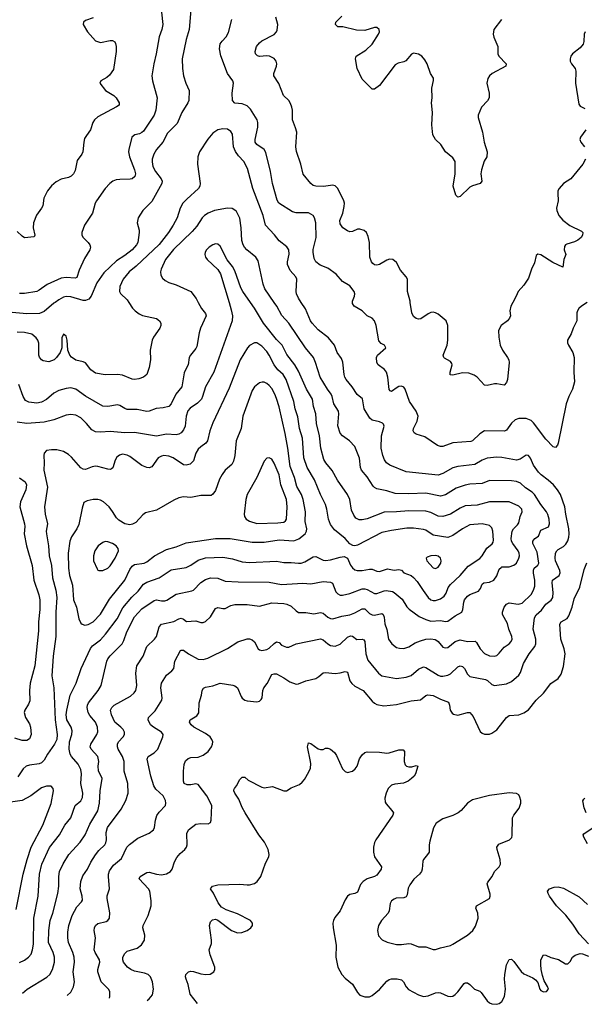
# Model space of a CAD drawing. Header units: inches. Extents: x 501419 to 657765, y 482282 to 547532.
# Tile 59 of 225: x 580811 to 585425, y 484266 to 492309. Entities that reach past the tile are written whole.
import ezdxf

# ---------------------------------------------------------------- set-up
doc = ezdxf.new("R2010")
doc.units = ezdxf.units.IN
doc.header["$MEASUREMENT"] = 0
doc.layers.add('A5488', color=7, linetype='Continuous')
doc.layers.add('A5489', color=7, linetype='Continuous')

msp = doc.modelspace()

# ---------------------------------------------------------------- linework, layer by layer
at = {"layer": 'A5488', "color": 6}
for points, elevation in [([(581099.9, 490000), (581090, 489993), (581010, 489924.6), (580971.5, 489908.5), (580870, 489906.1), (580750, 489916.5), (580530, 489898), (580490, 489891), (580350, 489852.2), (580250, 489811.3), (580208.8, 489808.8), (580170, 489816.9), (580150, 489828.5), (580130, 489848.1), (580077.4, 489910), (580066.6, 489930), (580064.8, 489950), (580077.2, 490000)], 2200), ([(582522, 490000), (582540.1, 489940.1), (582549.1, 489890), (582545.9, 489850), (582398.2, 489430), (582328.6, 489311.4), (582305.6, 489230), (582295.7, 489210), (582263.4, 489176.6), (582203.1, 489136.9), (582185.7, 489114.3), (582171.9, 489070), (582162.6, 488990), (582150, 488959.9), (582130, 488935.2), (582110, 488922.6), (582090, 488917.1), (582010, 488922.7), (581930, 488906.1), (581750, 488937.1), (581670, 488934.3), (581550, 488946), (581470, 488939.9), (581430, 488941.5), (581399.3, 488959.3), (581358.1, 489010), (581310, 489055.9), (581270, 489078), (581230, 489084.3), (581190, 489079), (581090, 489040.3), (581010, 489021.5), (580870, 489009.3), (580790, 489021.4)], 2500), ([(581703.7, 490000), (581734, 489954), (581755.7, 489930), (581786.9, 489906.9), (581814, 489894), (581929.2, 489869.2), (581952.8, 489850), (581963.8, 489830), (581964.6, 489810), (581956.2, 489790), (581903.4, 489716.6), (581892.4, 489690), (581875.9, 489610), (581879.4, 489530), (581870, 489468.3), (581850, 489410.7), (581823.5, 489390), (581785.6, 489374.4), (581750, 489368.8), (581730, 489373.1), (581650, 489406.5), (581610, 489411.2), (581510, 489409.4), (581430, 489422.7), (581392.9, 489450), (581350, 489505), (581330, 489514.5), (581270, 489528.5), (581233.5, 489553.5), (581220.3, 489570), (581205, 489610), (581198.5, 489690), (581190, 489724.7), (581170, 489739.8), (581155.6, 489710), (581155.5, 489630), (581141.9, 489590), (581112.9, 489550), (581091.3, 489530), (581050, 489513.7), (581003.3, 489523.3), (580990, 489530.5), (580971.7, 489551.7), (580966.6, 489570), (580966.9, 489666.9), (580959.2, 489690), (580946.1, 489710), (580910, 489739.2), (580850, 489752.9), (580790, 489756.5)], 2300), ([(582269.6, 490000), (582297.1, 489950), (582330.5, 489910), (582333.5, 489890), (582287.3, 489790), (582276.8, 489750), (582259.5, 489640.5), (582250, 489622.3), (582205.7, 489570), (582195.5, 489550), (582188.4, 489490), (582165.3, 489450), (582156, 489424), (582135.6, 489310), (582087.6, 489250), (582050, 489172.2), (582030, 489150.5), (581982.7, 489137.3), (581926.6, 489133.4), (581870, 489111.6), (581850, 489109.2), (581770, 489124.4), (581690, 489124.8), (581670, 489131.8), (581630, 489158.5), (581610, 489164.1), (581530, 489148.1), (581490, 489152.1), (581350, 489232.6), (581270, 489289.7), (581230, 489301.5), (581190, 489297.4), (581130, 489281.5), (581090, 489257.9), (581030, 489207.1), (580990, 489184.2), (580950, 489176.7), (580885.8, 489185.8), (580859.7, 489199.7), (580839.1, 489230), (580803.7, 489330)], 2400), ([(580835.1, 484358.1), (580870.8, 484389.2), (581033.3, 484486.7), (581057, 484510), (581078.2, 484550), (581094.2, 484610), (581095.6, 484650), (581083.6, 484690), (581047.4, 484770), (581047.8, 484870), (581059.8, 484950), (581080.7, 485010), (581122.4, 485170), (581130.6, 485230), (581130.8, 485309.2), (581137.3, 485350), (581165.7, 485414.3), (581211.6, 485490), (581304.1, 485590), (581346.7, 485650), (581383.3, 485736.7), (581450, 485846.1), (581463.5, 485910), (581469.4, 486010.6), (581484.9, 486110), (581454.3, 486174.3), (581452.1, 486210), (581457.6, 486250), (581449.7, 486290), (581395.3, 486350), (581388, 486370), (581393.1, 486390), (581442.3, 486470), (581448.2, 486491.8), (581447.6, 486530), (581430.3, 486570), (581384.8, 486624.8), (581370.3, 486650), (581361.7, 486690), (581364, 486710), (581373.4, 486730), (581451.9, 486830), (581475.8, 486870), (581522.6, 487070), (581530.8, 487089.2), (581550, 487113.7), (581648.7, 487211.3), (581662.4, 487237.6), (581686.5, 487310), (581748.1, 487430), (581810, 487495.5), (581910, 487564.7), (581930, 487570.4), (581970, 487561.9), (581997.8, 487562.2), (582012.9, 487567.1), (582090, 487616.1), (582216.8, 487643.2), (582230.3, 487650), (582290, 487712.5), (582330, 487736.6), (582370, 487749.4), (582430, 487746.6), (582490, 487723.5), (582596.4, 487716.4), (582850, 487715.2), (582950, 487696.5), (583125.4, 487705.4), (583190, 487701.3), (583290, 487720.2), (583350, 487715.3), (583367.3, 487707.3), (583395.6, 487635.6), (583410, 487618.5), (583430, 487609.4), (583450, 487609.2), (583510, 487622.9), (583610, 487660.7), (583630, 487661), (583650, 487653.7), (583710, 487622.6), (583730, 487621.5), (583790, 487643.7), (583805.3, 487645.3), (583857.1, 487637.1), (583870, 487631.3), (583935.7, 487575.7), (583974.1, 487514.1), (583992.9, 487492.9), (584074.8, 487434.8), (584128.6, 487408.6), (584170, 487394.6), (584250, 487402.1), (584290, 487392.4), (584310, 487395.5), (584370, 487439.4), (584423.5, 487470), (584433.1, 487490), (584439.5, 487550), (584445.8, 487570), (584470, 487598.9), (584490, 487613.4), (584559.1, 487640.9), (584576.9, 487663.1), (584590, 487697.4), (584604.3, 487710), (584650, 487714), (584684.6, 487730), (584710, 487766.2), (584730, 487819.6), (584744.7, 487835.3), (584750, 487838.7), (584810, 487838.4), (584850, 487853.6), (584870, 487870.8), (584889.1, 487910), (584894.6, 487930), (584893.2, 487950), (584884.1, 487970), (584839.7, 488030), (584830.4, 488050), (584827.8, 488070), (584836.2, 488130), (584845, 488150), (584878.5, 488181.5), (584890, 488200.1), (584900.9, 488250), (584916.5, 488290), (584913.2, 488310), (584890, 488335.2), (584810, 488369.4), (584650, 488371.8), (584550, 488342.9), (584450, 488337.7), (584410, 488319), (584331.5, 488270), (584270, 488250.1), (584230, 488253.2), (584170, 488282.2), (584130, 488294.5), (583990, 488298.4), (583890, 488289.2), (583790, 488286), (583650, 488231.9), (583610, 488222.5), (583583.8, 488223.8), (583558.2, 488238.2), (583541.7, 488261.7), (583523.4, 488303.4), (583507.5, 488390), (583490.5, 488430), (583407.7, 488547.7), (583365.4, 488625.4), (583311.9, 488690), (583296, 488716), (583270.8, 488810), (583261.1, 488910), (583236.2, 489010), (583231.1, 489090), (583212.7, 489150), (583203.1, 489210), (583155, 489290), (583090, 489438.3), (583060, 489490), (582994.5, 489574.5), (582955.4, 489650), (582910, 489695.6), (582803.3, 489830), (582730, 489953.7), (582697.5, 490000)], 2500), ([(581199.1, 484336.5), (581230, 484365.9), (581251.3, 484408.7), (581259.3, 484450), (581247.4, 484530), (581258, 484610), (581256.8, 484650), (581244.8, 484690), (581209.8, 484770), (581204, 484810), (581204.4, 484855.6), (581211.7, 484910), (581240.1, 484990), (581278.2, 485061.8), (581316.6, 485103.4), (581323.2, 485116.8), (581322.7, 485150), (581304.5, 485210), (581310.2, 485270), (581325.7, 485314.3), (581364.7, 485370), (581392.8, 485427.2), (581430, 485486.1), (581458, 485522), (581505.3, 485570), (581514.5, 485585.5), (581520, 485610), (581516.4, 485670), (581529.2, 485710), (581640.6, 485859.4), (581677.6, 485930), (581698.3, 485990), (581694, 486070), (581665.9, 486170), (581665.3, 486250), (581650.8, 486290), (581615, 486350), (581608.8, 486370), (581609.6, 486390), (581619.4, 486410), (581655.7, 486450), (581667.8, 486470), (581667.3, 486490), (581656.4, 486510), (581637.3, 486530), (581588.4, 486570), (581560.4, 486630), (581553.7, 486670), (581562.7, 486690), (581583.8, 486710), (581716.1, 486783.9), (581746, 486810), (581759.9, 486830), (581768.4, 486870), (581760.8, 486970), (581768.2, 487030), (581820.3, 487110), (581850, 487190), (581913.5, 487250), (581928.8, 487270), (581950.9, 487349.1), (581969, 487370), (582070, 487393.3), (582110, 487415.4), (582130, 487419.4), (582150, 487412.3), (582173.6, 487393.6), (582250, 487399.1), (582290, 487385), (582310, 487384.5), (582330, 487393.8), (582369.2, 487430), (582410, 487499.7), (582430, 487506.6), (582470, 487498.2), (582490, 487500.5), (582535.9, 487524.1), (582570, 487532.8), (582671, 487531), (582770, 487518.1), (582870, 487545.4), (582970, 487538.9), (582994.1, 487534.1), (583030, 487518.2), (583070, 487478.9), (583090, 487467.6), (583150, 487465.8), (583215.5, 487455.5), (583270, 487465.4), (583290, 487460.8), (583330, 487427.9), (583350, 487418.5), (583370, 487415.9), (583444.2, 487435.8), (583510, 487446.5), (583550, 487463.1), (583610, 487496.4), (583630, 487496), (583670, 487458.7), (583690, 487446.9), (583710, 487444.5), (583770, 487459), (583781.7, 487450), (583789.2, 487429.1), (583795.3, 487375.3), (583811, 487329), (583824.3, 487250), (583852.2, 487210), (583890, 487181.7), (583914, 487174), (583950, 487173.7), (583990, 487187), (584042.4, 487217.6), (584085, 487235), (584130, 487247.9), (584170, 487250.4), (584205.1, 487245.1), (584218.8, 487238.8), (584231.4, 487230), (584270, 487183.7), (584290, 487176.6), (584310, 487180.8), (584369.2, 487230.8), (584410, 487243.9), (584470, 487229.3), (584531.8, 487231.8), (584542.5, 487222.5), (584573.9, 487170), (584610, 487131), (584650, 487111.7), (584690, 487109), (584710, 487116.5), (584730, 487134.3), (584770, 487184.4), (584810.7, 487210), (584828.4, 487230), (584834, 487250), (584832.1, 487270), (584806.9, 487330), (584795.8, 487375.8), (584757.4, 487450), (584755.2, 487470), (584769.9, 487510), (584790, 487535.4), (584810, 487546), (584885, 487535), (584916.2, 487543.8), (584990, 487614.7), (585010, 487650), (585019.2, 487680.8), (585021.7, 487730), (585008.6, 487788.6), (585008.3, 487811.8), (585015.1, 487830), (585045.6, 487854.4), (585051.9, 487870), (585039.1, 487959.1), (585004.2, 488030), (585003, 488050), (585020.4, 488070), (585049.8, 488090.2), (585070, 488140.4), (585132.8, 488167.2), (585139.5, 488190), (585136.3, 488230), (585127.3, 488267.3), (585115.5, 488290), (585069.9, 488350.1), (585019, 488430), (584997.5, 488450), (584944.4, 488484.4), (584903.5, 488523.5), (584870, 488537.7), (584830, 488543.3), (584650, 488544.4), (584590, 488520), (584490, 488516.2), (584450, 488508.1), (584378.4, 488481.5), (584290, 488427.2), (584250, 488417.9), (584130, 488442.1), (583990, 488436.9), (583879.6, 488439.6), (583810, 488460.3), (583730, 488475.6), (583710, 488487.9), (583699.9, 488499.9), (583650, 488574), (583603.8, 488630), (583596.5, 488650), (583586.6, 488726.6), (583550, 488821.7), (583505.5, 488870), (583448.9, 488908.9), (583430, 488930.8), (583412, 488992), (583419.1, 489090), (583416.5, 489110), (583378.4, 489170), (583365.5, 489230), (583356.4, 489250), (583327, 489290), (583266.7, 489390), (583228.8, 489510), (583210.8, 489550), (583147.6, 489627.6), (583010, 489829.4), (582953.4, 489893.4), (582913.2, 489970), (582891.7, 490000)], 2400), ([(581544.1, 484316), (581547.9, 484330), (581548.2, 484370), (581536, 484390), (581476, 484450), (581450.2, 484530), (581448.2, 484550), (581464.9, 484610), (581462.8, 484630), (581427.2, 484690), (581420.8, 484710), (581429.7, 484810), (581420.2, 484870), (581421.3, 484890), (581429.8, 484910.2), (581450, 484925.8), (581517.6, 484942.4), (581530.7, 484950), (581543.5, 484970), (581546.9, 485013.1), (581524.8, 485130), (581526.7, 485153.3), (581543.8, 485210), (581535.3, 485310), (581535.7, 485330), (581544.1, 485355.9), (581578.3, 485401.7), (581642.7, 485457.3), (581687.5, 485550), (581707.5, 485572.5), (581777.4, 485622.6), (581870, 485662.7), (581904.6, 485690), (581913, 485710), (581919.8, 485770), (581932.5, 485807.5), (581950, 485834.4), (582001.4, 485890), (582005.3, 485910), (582001.7, 485930), (581982.1, 485970), (581924.4, 486024.4), (581907.2, 486050), (581881.6, 486130), (581852.4, 486267.6), (581860.3, 486290), (581910, 486318.9), (581940.6, 486350), (581981.6, 486450), (581983.8, 486470), (581969.2, 486490), (581903.9, 486530), (581881.1, 486550), (581862.1, 486590), (581863.4, 486610), (581916.8, 486663.2), (581971.6, 486750), (581975.4, 486770), (581963.5, 486850), (581971, 486889), (582010, 486953.4), (582054.2, 486990), (582070.4, 487009.6), (582079, 487070), (582124.8, 487155.2), (582130, 487160.2), (582150, 487160.1), (582189.5, 487129.5), (582270, 487085.5), (582310, 487081.3), (582347.2, 487092.8), (582510, 487172.4), (582592.9, 487227.1), (582670, 487252), (582690, 487252.4), (582710, 487244.6), (582730, 487226.3), (582760.8, 487170), (582770, 487161.7), (582790, 487157), (582830, 487165.4), (582850, 487174.5), (582890, 487214.3), (582910, 487226.9), (582930, 487221.9), (582950, 487198.6), (582990, 487182.3), (583010, 487184), (583070, 487211.5), (583270, 487251), (583290, 487243.9), (583330, 487209.3), (583350, 487198), (583390, 487191.1), (583430, 487207.8), (583490, 487265.2), (583515.1, 487275.1), (583530, 487272.4), (583566.8, 487246.8), (583610, 487249.8), (583623.5, 487243.5), (583631.1, 487230), (583639, 487130), (583656.7, 487076.7), (583742.8, 486970), (583770, 486950), (583890, 486928.8), (583970, 486937.8), (584010, 486952.3), (584070, 487003.7), (584110, 487021.5), (584130, 487017), (584230, 486954.9), (584250, 486947.1), (584270, 486945.6), (584310, 486954.8), (584330, 486964.7), (584390, 487022.6), (584410, 487030.1), (584430, 487025.1), (584445.1, 487010), (584470, 486964), (584490, 486943.2), (584618.1, 486918.1), (584635, 486910), (584670, 486878.4), (584690, 486869.7), (584790, 486883.9), (584830, 486902), (584890, 486953.9), (584903.6, 486976.4), (584928.9, 487050), (584974.7, 487130), (585021.6, 487190), (585028.1, 487211.9), (585028.6, 487250), (585007.8, 487330), (585017.6, 487422.4), (585031.9, 487448.1), (585075.3, 487484.7), (585110, 487534.8), (585153.3, 487566.7), (585166.8, 487590), (585171.6, 487630), (585161.5, 487710), (585165, 487730), (585218, 487770), (585226.4, 487790), (585223.5, 487810), (585189.7, 487890), (585186.2, 487910), (585190.3, 487950), (585199.3, 487970), (585210, 487981.1), (585253.4, 488006.6), (585274.4, 488025.6), (585289.2, 488050.8), (585298, 488082), (585301.4, 488110), (585298.5, 488150), (585272.7, 488270), (585265.2, 488330), (585230, 488429.4), (585206.7, 488470), (585174.2, 488510), (585130, 488548.7), (585072.1, 488590), (585050, 488612.2), (585010.4, 488670), (584986.2, 488726.2), (584970, 488749.9), (584950, 488751.6), (584899.7, 488720.3), (584870, 488712.2), (584750, 488733.6), (584710, 488734.8), (584630, 488727.8), (584590, 488711), (584530, 488676.4), (584390, 488659.8), (584350.7, 488649.3), (584270, 488601.8), (584230, 488587.9), (583970, 488616.7), (583834.9, 488670), (583807.7, 488690), (583792.7, 488712.7), (583777.9, 488750), (583765.6, 488810), (583766.9, 488910), (583789.9, 488989.9), (583784.3, 489004.3), (583774.4, 489014.4), (583750, 489024.8), (583690, 489038.3), (583673.1, 489053.1), (583625.7, 489130), (583612.1, 489212.1), (583568.5, 489248.5), (583528.1, 489310), (583477.8, 489370), (583467.2, 489390), (583461.3, 489410), (583452.3, 489512.3), (583440.2, 489540.2), (583406.4, 489590), (583383, 489650), (583334.2, 489710), (583250, 489775.3), (583200.7, 489830), (583187.9, 489850), (583146.4, 489946.4), (583111.8, 490000)], 2300), ([(585448.5, 490000), (585401.5, 489970), (585380.7, 489950), (585368, 489930), (585364.8, 489915.2), (585362.8, 489850), (585333.9, 489790), (585317.3, 489742.7), (585287.2, 489690), (585287.5, 489670), (585295.1, 489650), (585329.7, 489590), (585342.7, 489550), (585339.5, 489430), (585344, 489350), (585327.6, 489290), (585298.2, 489230), (585275.4, 489170), (585211.5, 488850), (585205.7, 488834.3), (585190, 488814.5), (585170, 488818.9), (585110, 488882), (585010, 489016.7), (584990, 489035.4), (584950, 489052.2), (584890, 489051.1), (584859.8, 489040.2), (584830, 489013.3), (584790, 488956.8), (584772.9, 488947.1), (584610, 488951.1), (584570, 488926.8), (584511.4, 488868.6), (584497.4, 488862.6), (584350, 488852.2), (584270, 488823.9), (584250, 488823.5), (584224.6, 488830), (584122.1, 488902.1), (584050, 488923.5), (584035.2, 488935.2), (584026.6, 488950), (584028.7, 488970), (584059.7, 489030), (584067, 489070), (584051.5, 489111.5), (583997.5, 489190), (583962, 489290), (583950, 489307.5), (583930, 489316.3), (583910, 489313.5), (583894.5, 489305.5), (583850, 489273.2), (583837.9, 489277.9), (583829.1, 489289.1), (583819.9, 489390), (583808.8, 489428.8), (583791.2, 489451.2), (583740.5, 489490), (583728.7, 489510), (583725.3, 489550), (583734.6, 489570), (583803, 489630), (583790.7, 489650), (583763.5, 489663.5), (583746.6, 489686.6), (583724.5, 489810), (583711.5, 489850), (583691.2, 489871.2), (583650, 489890.5), (583609.9, 489930), (583543.4, 489970), (583531, 489990), (583530.8, 490000)], 2200), ([(584840.2, 490000), (584823.5, 489970), (584815.9, 489930), (584821.2, 489890), (584814.8, 489870), (584796.3, 489850), (584745, 489810), (584724.7, 489770), (584725.4, 489714.6), (584737.6, 489650), (584755.4, 489610), (584797.5, 489550), (584808, 489530), (584811.5, 489510), (584797.2, 489370), (584790, 489344.2), (584770, 489323.5), (584710, 489335), (584690, 489334.6), (584630, 489320.2), (584610, 489324.4), (584550, 489388), (584524.6, 489404.6), (584480.9, 489420.9), (584430, 489423.4), (584350, 489406.4), (584329.3, 489409.3), (584329.8, 489429.8), (584344.1, 489490), (584341.1, 489501.1), (584330, 489516.8), (584283.2, 489543.2), (584276.5, 489550), (584272.2, 489570), (584302.9, 489650), (584309.6, 489690.4), (584308.3, 489810), (584296.9, 489850), (584230, 489902.5), (584210, 489914.3), (584190, 489919.1), (584170, 489916.9), (584150, 489907.8), (584090, 489866.9), (584070, 489863.6), (584050, 489867.6), (584030, 489885), (584014.8, 489914.8), (584002.5, 490000)], 2100), ([(580810, 484607.2), (580850, 484626.2), (580883, 484650), (580903.4, 484676.6), (580916.7, 484710), (580922.6, 484757.4), (580926.3, 484970), (580960.7, 485150), (580971.7, 485330), (580991.4, 485410), (581053.3, 485546.7), (581135.9, 485650), (581181.1, 485730), (581229.1, 485790), (581264.8, 485890), (581311, 485929), (581324.4, 485955.6), (581326.2, 485990), (581311.6, 486070), (581316.2, 486150), (581310, 486185.4), (581288.8, 486228.8), (581233.6, 486290), (581223.6, 486310), (581215.3, 486350), (581217.3, 486410), (581236.8, 486470), (581239.6, 486499.6), (581230.7, 486530), (581197.1, 486590), (581191.7, 486630), (581196, 486670), (581222.2, 486790), (581271.1, 486890), (581312.2, 487010), (581388.7, 487171.3), (581406.8, 487193.2), (581470, 487243.6), (581511, 487289), (581606.2, 487413.8), (581654.6, 487505.4), (581727.2, 487592.8), (581779.1, 487640.9), (581821.6, 487698.4), (581850, 487715.2), (581950, 487749.1), (582050, 487814.8), (582170, 487833.8), (582210, 487853.1), (582270, 487893.3), (582330, 487913.5), (582470, 487919.6), (582550, 487905.2), (582630, 487881.3), (582690, 487874.9), (582910, 487887.1), (582970, 487876), (583030, 487875.8), (583090, 487869.6), (583110, 487870.5), (583140.1, 487879.9), (583210, 487920.7), (583230, 487922.9), (583290, 487894.5), (583310, 487891.2), (583350, 487896.1), (583430, 487919), (583463.2, 487923.2), (583489.3, 487909.3), (583513.1, 487853.1), (583530.2, 487830.2), (583550, 487814.4), (583569, 487809), (583610, 487810.5), (583670, 487821.6), (583690, 487820.2), (583730, 487803.6), (583750, 487800.8), (583816.3, 487823.7), (583870, 487812.2), (583910, 487817.6), (583930, 487811.6), (583951.3, 487791.3), (584010, 487770), (584030, 487753.6), (584059.7, 487719.8), (584106.7, 487646.7), (584150, 487589.8), (584170.8, 487570.8), (584190, 487563.6), (584210, 487564.3), (584250, 487577.9), (584280.7, 487599.3), (584296.1, 487623.9), (584311.3, 487670), (584330, 487695.9), (584411.2, 487768.8), (584475.5, 487844.5), (584572.1, 487907.9), (584590.4, 487929.6), (584627.4, 487992.6), (584672, 488028), (584679, 488041), (584681.8, 488058.2), (584676.9, 488130), (584670, 488157.6), (584650, 488176.3), (584590, 488191.8), (584490, 488181.9), (584430, 488151.1), (584350, 488094.9), (584310, 488080.2), (584190, 488098.6), (584130, 488138), (584110, 488145.5), (584030, 488156.1), (583975.8, 488155.8), (583850, 488137.5), (583770, 488118.8), (583570, 488016.8), (583550, 488011.4), (583533.1, 488013.1), (583510, 488028.4), (583470.2, 488070), (583382.3, 488142.3), (583350, 488184.4), (583333.3, 488230), (583320.9, 488310), (583310, 488350), (583269.2, 488429.2), (583220.8, 488550), (583159.3, 488650), (583133.7, 488730), (583122, 488890), (583096.2, 488970), (583083.7, 489063.7), (583062, 489130), (583050.3, 489190), (582988.3, 489370), (582963.6, 489410), (582921.6, 489450), (582889.7, 489490), (582850, 489569.7), (582830, 489599), (582790, 489641.4), (582750, 489669.9), (582729.5, 489670.5), (582690, 489648), (582671.9, 489628.1), (582612.6, 489530), (582521.8, 489298.2), (582390, 489016.1), (582365.1, 488950), (582346.5, 488870), (582331.3, 488848.7), (582290, 488821), (582270, 488800.6), (582251.6, 488768.4), (582230, 488705.2), (582202.6, 488677.4), (582170, 488669.5), (582150, 488673.5), (582064.7, 488730), (582030, 488744.2), (581990, 488748.7), (581970, 488744.9), (581942.8, 488730), (581890, 488656.2), (581870, 488649.1), (581850, 488650.3), (581810, 488667.6), (581710, 488742.1), (581690, 488752.1), (581650, 488758.7), (581626.8, 488753.2), (581604.5, 488735.5), (581589.8, 488710), (581570.8, 488649.2), (581559.9, 488640.1), (581550, 488636), (581530, 488638.5), (581450, 488660.2), (581430, 488661.5), (581403.4, 488656.6), (581350, 488634.2), (581330, 488636.2), (581310, 488648.3), (581234.4, 488734.4), (581210, 488756.1), (581170, 488780.6), (581114.4, 488794.4), (581070, 488796.5), (581031.3, 488788.7), (581011.4, 488768.6), (581006.9, 488750), (581011.1, 488690), (581009.1, 488630), (581036.8, 488490), (581014.8, 488330), (581020.3, 488270), (581039, 488190), (581027.5, 488130), (581028.9, 488110), (581046, 488010), (581052.5, 487930), (581071.6, 487850), (581078.2, 487750), (581105.8, 487650), (581114, 487590), (581106.9, 487470), (581107.3, 487270), (581084.4, 487110), (581072.7, 486950), (581090, 486850), (581100.4, 486590), (581116.5, 486470), (581113.8, 486430), (581095.2, 486390), (581038.5, 486310), (581010, 486259), (580990, 486239), (580970, 486230), (580890, 486218.5), (580863.4, 486210), (580838.4, 486190), (580795.9, 486124.1)], 2600), ([(580808, 488568), (580854.3, 488534.3), (580866, 488510), (580859.9, 488470), (580816.3, 488370), (580812.1, 488330), (580851, 488190), (580853.6, 488170), (580848.5, 488110), (580866.9, 488010), (580913.2, 487850), (580925.6, 487730), (580968.2, 487610), (580975.7, 487570), (580975.2, 487490), (580963.8, 487390), (580963.8, 487316.2), (580934.7, 487030), (580895.6, 486890), (580890.7, 486830), (580894.2, 486745.8), (580883.1, 486716.9), (580851.6, 486670), (580847.5, 486650), (580858.7, 486610), (580890, 486556.5), (580900.4, 486530), (580905.7, 486470), (580890, 486434.6), (580870, 486420.5), (580830, 486420.2), (580770, 486441.1)], 2500), ([(581852.8, 484297.7), (581868.3, 484310), (581895.7, 484344.3), (581905.1, 484390), (581896.6, 484450), (581880.5, 484490), (581861.3, 484510), (581830, 484520.7), (581750, 484536.2), (581719.6, 484550), (581692.6, 484570), (581660.4, 484610), (581653.3, 484630), (581653.4, 484650), (581670, 484681.5), (581690, 484700.3), (581770, 484724.1), (581807, 484753), (581831.8, 484790), (581833.7, 484830), (581818.5, 484890), (581819.6, 484910), (581861.7, 484990), (581884.3, 485070), (581885.6, 485110), (581873.7, 485190), (581864.7, 485210), (581786.6, 485290), (581794.2, 485310), (581850, 485343.9), (581870, 485345.2), (581930, 485328.5), (581970, 485324), (582010, 485331.3), (582043.1, 485350), (582057.8, 485370), (582076.8, 485430), (582094, 485466), (582120.9, 485499.1), (582160.6, 485530), (582174.2, 485550), (582178.5, 485570), (582177.6, 485662.4), (582189.9, 485690), (582250, 485736.6), (582290, 485743), (582350, 485740.1), (582371.1, 485750), (582375.5, 485770), (582380.9, 485890), (582339.4, 485970), (582270, 486060.3), (582250, 486066.2), (582210, 486058.7), (582179.1, 486059.1), (582156.2, 486070), (582148.7, 486090), (582148.9, 486171.1), (582155.3, 486224.7), (582166.4, 486253.6), (582186.5, 486273.5), (582210, 486283), (582270, 486285.4), (582310, 486300.2), (582350, 486330.5), (582379.5, 486370), (582387.3, 486390), (582388.8, 486410), (582382, 486430), (582366.3, 486450), (582330, 486477.1), (582234.8, 486530), (582211.8, 486550), (582199.6, 486570), (582203.7, 486590), (582257.1, 486622.9), (582273.6, 486646.4), (582278, 486730), (582296.4, 486790), (582303.3, 486830), (582312.5, 486847.5), (582330, 486855.6), (582390, 486867.6), (582450, 486889.6), (582552.1, 486872.1), (582570, 486866.9), (582590, 486850), (582620.6, 486780.6), (582630, 486766.7), (582650, 486751.5), (582670, 486745.1), (582750, 486737.1), (582770, 486741.5), (582784.1, 486755.9), (582791, 486770), (582796.9, 486830), (582806, 486850), (582832.2, 486887.8), (582870, 486959.1), (582890, 486966.8), (582910, 486964.3), (582970, 486933.5), (583019.6, 486899.6), (583070, 486881.9), (583090, 486882.6), (583150, 486907.2), (583230, 486927.2), (583256.6, 486943.4), (583290, 486972.7), (583310, 486977.3), (583390, 486967.7), (583430, 486972.8), (583470, 486985.7), (583490, 486978.8), (583509.5, 486909.5), (583525.4, 486885.4), (583550, 486864.2), (583617.6, 486830), (583690, 486743.3), (583710, 486725), (583730, 486714.1), (583785.2, 486705.2), (583890, 486714.5), (584010, 486745.5), (584087.3, 486752.7), (584130, 486788.1), (584146.7, 486793.3), (584190, 486787.9), (584250, 486757.4), (584314.6, 486734.6), (584324.3, 486710), (584329.2, 486669.2), (584345, 486645), (584356.6, 486636.6), (584390, 486628.5), (584470, 486649.2), (584490, 486648.6), (584516.9, 486616.9), (584574.2, 486494.2), (584590, 486480.9), (584610, 486472.4), (584650, 486472.5), (584670, 486480.3), (584710, 486507.3), (584789.6, 486610), (584810, 486624.8), (584890, 486631.3), (584930, 486647.4), (584967.8, 486672.2), (585030, 486750.7), (585090, 486808.4), (585150, 486886), (585210, 486926.7), (585236.9, 486963.1), (585255.4, 487024.6), (585268.1, 487130), (585261.3, 487170), (585234, 487250), (585223.5, 487370), (585235.8, 487390), (585283.6, 487416.4), (585299.5, 487440.5), (585326, 487510), (585343.1, 487576.9), (585387.8, 487672.2), (585423.4, 487816.6), (585446.6, 487873.4)], 2200), ([(582264.6, 484273.3), (582205.3, 484350), (582186.8, 484426.8), (582171.2, 484470), (582166.7, 484490), (582169.1, 484510), (582189.2, 484530.8), (582210, 484536.1), (582230, 484533.9), (582290, 484514.5), (582331.6, 484508.4), (582368.6, 484511.4), (582398.5, 484530), (582406, 484550), (582405.4, 484570), (582367.3, 484670), (582359.6, 484710), (582377, 484763), (582379.2, 484790), (582360.9, 484910), (582370, 484940.6), (582385.1, 484954.9), (582410, 484960.9), (582430, 484954.4), (582543, 484870), (582590, 484850.1), (582626.7, 484853.3), (582669.7, 484870), (582700.8, 484890), (582714.1, 484910), (582713.9, 484930), (582696.2, 484950), (582590, 485005.7), (582497.1, 485037.1), (582460.4, 485060.4), (582434, 485094), (582394.4, 485174.4), (582370.7, 485210), (582385.3, 485230), (582430, 485242.1), (582610, 485246.7), (582670, 485240.6), (582690, 485241.6), (582730, 485253.1), (582752, 485268), (582780.1, 485310), (582820.4, 485419.6), (582847.4, 485470), (582850.5, 485489.5), (582841, 485530), (582812, 485590), (582765.1, 485650), (582654.2, 485830), (582630, 485872.3), (582600.8, 485940.8), (582567.7, 485990), (582560.2, 486010), (582561.5, 486018.5), (582565.6, 486030), (582583.7, 486050), (582610, 486102.4), (582630, 486120.5), (582650, 486120.4), (582677.2, 486097.2), (582790, 486039.7), (582810, 486035.5), (582875.6, 486044.4), (582970, 486010.2), (582990.9, 486009.1), (583030, 486033.1), (583098.2, 486061.8), (583120.4, 486079.6), (583137.8, 486102.2), (583174.7, 486165.3), (583186.1, 486193.9), (583189.9, 486229.9), (583187.3, 486250), (583162.7, 486370), (583170, 486401.7), (583190, 486396.5), (583250, 486352.9), (583270, 486346.5), (583290, 486347.2), (583310, 486357.4), (583330, 486357.4), (583350, 486348.9), (583382.3, 486322.3), (583399.7, 486299.7), (583450.1, 486190.1), (583470, 486167.7), (583490, 486160.2), (583530, 486170.2), (583553.3, 486190), (583568.9, 486210), (583588.9, 486270), (583610, 486302.6), (583630, 486322.4), (583650, 486328.4), (583750, 486326.4), (583810, 486318.4), (583830, 486320.2), (583910, 486345.2), (583945.3, 486345.2), (583956.6, 486330), (583954, 486250), (583961.9, 486221.9), (583971.6, 486211.6), (583990, 486205.4), (584014.2, 486205.8), (584050, 486216.3), (584063.1, 486210), (584046.6, 486150), (584033.7, 486130), (584011.4, 486110), (583985, 486090), (583948.6, 486071.4), (583875.8, 486064.2), (583850, 486055.1), (583822.9, 486030), (583804.9, 485990), (583795.9, 485950), (583798.4, 485918.4), (583804.8, 485904.8), (583853.2, 485850), (583864.2, 485830), (583859.8, 485810), (583721, 485610), (583710, 485588), (583701.7, 485550), (583701.7, 485510), (583711.2, 485471.2), (583767, 485390), (583765.4, 485370), (583730, 485320.9), (583710.2, 485310), (583650, 485292.2), (583617.1, 485270), (583595.9, 485244.1), (583570, 485181), (583550, 485170.9), (583510, 485162.6), (583490, 485148.3), (583470, 485118.4), (583429.2, 485030.8), (583385.8, 484974.2), (583374.3, 484950), (583370.4, 484929.6), (583371.7, 484890), (583396, 484750), (583395, 484650), (583412, 484570), (583442.6, 484510), (583470, 484480.3), (583529.6, 484430), (583570, 484361.2), (583590, 484341.5), (583630, 484325.6), (583670, 484328), (583690, 484336.6), (583750, 484386.2), (583810, 484456.1), (583830, 484468.5), (583850, 484473.8), (583895.2, 484475.2), (583930, 484467), (583948.6, 484448.6), (583968.4, 484408.4), (583987.6, 484387.6), (584070, 484344.3), (584110, 484331), (584150, 484334.3), (584210, 484359.8), (584230, 484363.1), (584250, 484360.9), (584310, 484333.3), (584330, 484329), (584350, 484331.7), (584370, 484345.7), (584390, 484368.1), (584443, 484437), (584450, 484442), (584470, 484441.1), (584490, 484427.5), (584528.6, 484388.6), (584570, 484372.1), (584582, 484362), (584630, 484293.5), (584650, 484277.6), (584670, 484268.8), (584710, 484265.9), (584730, 484272.8), (584750, 484287.9), (584773, 484330), (584779.9, 484390), (584773.8, 484470), (584775.4, 484510), (584790, 484588.9), (584810, 484633.2), (584830, 484634.5), (584850, 484615.8), (584910, 484534.6), (584930, 484514.2), (585002.9, 484482.9), (585026.3, 484466.3), (585043.8, 484443.8), (585061.1, 484390), (585070, 484377.7), (585090, 484367.5), (585115.1, 484370), (585131.7, 484390), (585125, 484410), (585096.7, 484456.7), (585081.8, 484501.8), (585072.9, 484550), (585068.2, 484590), (585069.9, 484630), (585090, 484669.1), (585110, 484667.7), (585150, 484647.5), (585212.8, 484632.8), (585270, 484595.8), (585290, 484595.8), (585310, 484616.5), (585328.4, 484650), (585350, 484668.2), (585390, 484680.1), (585410, 484678), (585458.3, 484658.3)], 2100), ([(580780.8, 485039.2), (580840.6, 485330), (580872.1, 485450), (580905.7, 485550), (580999.2, 485730), (581066.8, 485906.8), (581087.7, 486010), (581084.3, 486030), (581066.8, 486046.8), (581030, 486047.4), (580990, 486034.9), (580902.1, 485970), (580830, 485930), (580678.6, 485910)], 2700), ([(585439.9, 485830), (585422.4, 485870), (585413.2, 485926.8), (585419.6, 485940.4), (585430, 485949.1)], 2100), ([(585450, 485577.8), (585419.6, 485630), (585414.4, 485650), (585420.8, 485659.2), (585497.7, 485710)], 2100), ([(585459.4, 484759.4), (585382.2, 484842.2), (585330, 484921.8), (585274.3, 484994.3), (585197.8, 485070), (585140.4, 485150), (585128.4, 485170), (585124.8, 485190), (585140.7, 485210), (585177.5, 485222.5), (585210, 485224.3), (585255.7, 485215.7), (585383.2, 485143.2), (585450, 485080.6)], 2100)]:
    msp.add_lwpolyline(points, dxfattribs=dict(at, elevation=elevation))
for points, elevation in [([(582791.5, 489348.5), (582770, 489341.7), (582730, 489310.7), (582710, 489280.7), (582634.4, 489070), (582622, 488970), (582580, 488870), (582568.9, 488750), (582558.2, 488701.8), (582543.3, 488676.7), (582491.1, 488628.9), (582464.8, 488595.2), (582444.2, 488555.8), (582410, 488464.5), (582390, 488433), (582376.3, 488423.7), (582290, 488421.5), (582210, 488407), (582150, 488410.2), (582110, 488402.2), (582070, 488385.2), (581930, 488303.5), (581839.2, 488280.8), (581816.7, 488263.3), (581759, 488201), (581733, 488187), (581710, 488182.9), (581670, 488190), (581620.4, 488220.4), (581601.3, 488241.3), (581570, 488293), (581541.1, 488330), (581497.1, 488370), (581470, 488385.1), (581450, 488390.7), (581410, 488390.5), (581362, 488378), (581335.3, 488364.7), (581320.2, 488319.8), (581294.1, 488185.9), (581278.6, 488150), (581234.7, 488085.3), (581221.2, 488050), (581206.9, 487950), (581210.4, 487830), (581218.2, 487770), (581243.5, 487690), (581250, 487570), (581273.8, 487510), (581294.2, 487414.2), (581310, 487379.5), (581321.4, 487370), (581344.1, 487364.1), (581370, 487368), (581410, 487390.1), (581470, 487453.3), (581543.6, 487576.4), (581670.5, 487730), (581710, 487816.6), (581730, 487844.4), (581750, 487858.4), (581829.3, 487870.7), (581850, 487879.4), (581911.5, 487928.5), (582010, 487981.4), (582090, 488003.5), (582170, 488036.6), (582410, 488070), (582530, 488069.9), (582710, 488040.9), (582810, 488041.3), (582930, 488060.8), (583050, 488052.9), (583091.9, 488068.1), (583144.9, 488110), (583155.5, 488130), (583156.8, 488150), (583144.2, 488210), (583145.3, 488290), (583128.6, 488390), (583112.6, 488430), (583075.6, 488495.6), (583055.8, 488570), (583020.5, 488660.5), (583002, 488810), (582979.7, 488930), (582930, 489146.7), (582910, 489213.8), (582896.4, 489250), (582870, 489295.4), (582850, 489320.9), (582830, 489337.4), (582810, 489347.1)], 2700), ([(582850, 488730.5), (582830, 488726.4), (582810, 488701.7), (582750, 488568.4), (582670.5, 488429.5), (582659.2, 488390), (582644.9, 488270), (582647.2, 488250), (582661.3, 488230), (582690, 488212.2), (582750, 488195), (582921.5, 488198.5), (582970, 488205.9), (582983.7, 488216.3), (582990.8, 488230), (582996.6, 488330), (582991, 488390), (582945.7, 488510), (582930, 488590.3), (582890, 488687.3), (582870, 488718.4)], 2800), ([(581510, 488045.8), (581490, 488039.6), (581452.2, 488010), (581424.2, 487970), (581413, 487930), (581413.9, 487890), (581443.3, 487823.3), (581450, 487812.7), (581457.3, 487810), (581490, 487809.5), (581530, 487828.4), (581550, 487847.4), (581591.2, 487910), (581617.1, 487970), (581614.9, 487990), (581598.6, 488010), (581568.7, 488030), (581530, 488044.3)], 2800), ([(584210, 487932.4), (584170, 487930.8), (584141.4, 487918.6), (584132.1, 487910), (584138.9, 487890), (584190, 487832), (584210, 487825.4), (584230, 487836.7), (584251.7, 487870), (584254.7, 487890), (584249, 487910), (584230, 487926)], 2700), ([(584810, 485992.6), (584650, 485972.7), (584510, 485935.4), (584470, 485909.9), (584418.8, 485850), (584393.3, 485830), (584350, 485808.8), (584270, 485779.7), (584215, 485745), (584192.5, 485707.5), (584162, 485598), (584156.7, 485570), (584155.8, 485510), (584144.6, 485490), (584110.3, 485450), (584104.4, 485435.6), (584099.8, 485370), (584093.8, 485350), (584078.8, 485330), (584032.8, 485287.2), (583997.7, 485242.3), (583985.6, 485214.4), (583978.5, 485161.5), (583970, 485144), (583950, 485135.3), (583887.9, 485132.1), (583870, 485125.7), (583849.5, 485110), (583838.2, 485090), (583830.4, 485030), (583822.6, 485010), (583768.4, 484950), (583741.7, 484910), (583734, 484870), (583744.3, 484824.4), (583772.2, 484792.2), (583812.7, 484772.7), (583890, 484753.8), (583930, 484754.5), (583990, 484763.3), (584010, 484760.6), (584070, 484736.3), (584130, 484734.2), (584190, 484714.7), (584210, 484713.9), (584250, 484726.5), (584330, 484747.3), (584350, 484756.8), (584470, 484831.4), (584514.7, 484870), (584536.6, 484903.4), (584557.3, 484970), (584554.4, 485010), (584539.4, 485050), (584543.4, 485070), (584649.3, 485130.7), (584656.5, 485150), (584655.4, 485164.6), (584630.6, 485249.4), (584635.2, 485264.8), (584670.7, 485309.3), (584690, 485350.1), (584729.1, 485390), (584739.2, 485410), (584737.9, 485450), (584711.5, 485530), (584709.1, 485550.9), (584726.1, 485573.9), (584813.9, 485610), (584831.4, 485628.6), (584836.3, 485643.7), (584839.1, 485790), (584848.7, 485810), (584891.2, 485868.7), (584904.7, 485910), (584905.7, 485930), (584899.1, 485959.1), (584890, 485975.8), (584870, 485988.5)], 2200)]:
    msp.add_lwpolyline(points, close=True, dxfattribs=dict(at, elevation=elevation))
at = {"layer": 'A5489', "color": 6}
for points, elevation in [([(581970.3, 492370.3), (581981.6, 492270), (581972.8, 492230), (581950, 492170), (581927.4, 492030), (581905.9, 491950), (581890.3, 491850), (581895, 491810), (581933, 491670), (581924.6, 491570), (581910.4, 491530), (581821.6, 491398.4), (581810, 491387.2), (581790, 491377.9), (581751.6, 491368.4), (581728.1, 491350), (581701.9, 491250), (581700.5, 491230), (581708, 491190), (581750, 491081.6), (581756.4, 491050), (581752.4, 491027.6), (581730.1, 491010), (581713.9, 491006.1), (581630, 491005.1), (581599.5, 491000.5), (581573.3, 490990), (581546.7, 490970), (581508.9, 490930), (581438.5, 490830), (581428.7, 490810), (581405.4, 490730), (581340.2, 490630), (581317.4, 490570), (581318.7, 490550), (581330.1, 490530), (581371.3, 490490), (581384.5, 490470), (581389.7, 490450), (581385, 490430), (581341.3, 490358.7), (581297.3, 490262.7), (581277.2, 490202.8), (581263.4, 490196.6), (581190, 490204.4), (581150, 490198.3), (581034.9, 490145.1), (580970, 490099.3), (580950, 490090.2), (580850, 490073.6), (580810, 490072.8)], 2100), ([(582209.8, 492390), (582194.5, 492230), (582170, 492148.6), (582139.9, 491990), (582140.8, 491910), (582148.5, 491850), (582167.5, 491790), (582195.4, 491730), (582191.8, 491650), (582185.9, 491630), (582136.8, 491550), (582098.8, 491461.2), (582018.8, 491381.2), (581979.8, 491310), (581927.7, 491250), (581908, 491212), (581894.4, 491170), (581892.5, 491147.5), (581899.7, 491110), (581921.5, 491070), (581967, 491010), (581974.5, 490990), (581972.8, 490970), (581890, 490823), (581816.1, 490750), (581778, 490690), (581770.1, 490650), (581786.3, 490590), (581786.9, 490570), (581775.6, 490490), (581765.9, 490470), (581728.9, 490430), (581670, 490382.4), (581601.7, 490338.3), (581497.7, 490242.3), (581440.1, 490159.9), (581394.3, 490050), (581375, 490025), (581350, 490015.3), (581330, 490016.1), (581230, 490045.5), (581190, 490048.3), (581170, 490043), (581130, 490021.3), (581099.9, 490000)], 2200), ([(581410, 492325.7), (581350, 492302.7), (581331.3, 492290), (581330.2, 492270), (581363.8, 492210), (581430, 492135.4), (581470, 492124.1), (581550, 492140.1), (581570, 492138.9), (581587.4, 492127.4), (581594.4, 492114.4), (581599.8, 492090), (581600.4, 492050), (581576.9, 491903.1), (581544.5, 491855.5), (581522.5, 491837.5), (581473.4, 491810), (581464.7, 491790), (581513, 491730), (581579.2, 491690), (581600.6, 491670), (581624.5, 491630), (581624, 491616), (581623.5, 491610), (581603.3, 491596.7), (581450, 491515.2), (581421.9, 491490), (581409.6, 491470), (581390.8, 491409.2), (581355.6, 491364.4), (581341.8, 491338.2), (581334.9, 491310), (581328.2, 491230), (581318.4, 491210), (581279.6, 491160.4), (581263, 491077), (581250.8, 491050), (581230.9, 491030), (581210, 491019.8), (581150, 491005.2), (581110, 490985.4), (581070, 490951.3), (581037.4, 490910), (581008.7, 490850), (581000.1, 490790), (580990.4, 490770), (580947.3, 490712.7), (580923.8, 490650), (580919.9, 490610), (580935.3, 490550), (580930, 490536.5), (580850, 490527.7), (580830, 490540.3), (580790, 490579.8)], 2000), ([(583530.8, 490000), (583530.6, 490010), (583546.8, 490050), (583549.4, 490070), (583544.2, 490090), (583510, 490134.7), (583450, 490171.6), (583396.3, 490230), (583330, 490280.3), (583265.2, 490305.2), (583230, 490331.9), (583217.7, 490357.7), (583209.3, 490410), (583210, 490431.3), (583232.3, 490530), (583230, 490650), (583221.2, 490690), (583207.9, 490710), (583170, 490731.1), (583070, 490731.1), (583039.2, 490739.2), (582929.6, 490810), (582914.7, 490834.7), (582877.6, 490970), (582859.7, 491070), (582823.6, 491223.6), (582808.8, 491250), (582749.3, 491290), (582734.8, 491310), (582734.5, 491330), (582757.6, 491430), (582757.2, 491470), (582750.7, 491490), (582697.6, 491577.6), (582670, 491606.5), (582630, 491623.1), (582570, 491627.5), (582550.2, 491650), (582546.9, 491710), (582558.3, 491790), (582551.9, 491810), (582509.7, 491870), (582454.3, 492014.3), (582442.6, 492070), (582450, 492111.2), (582464.9, 492135.1), (582497, 492170), (582516, 492204), (582544.5, 492310)], 2200), ([(584002.5, 490000), (584001.1, 490010), (583980.7, 490090), (583979.6, 490190), (583969.8, 490210), (583922.4, 490262.4), (583890, 490326.6), (583859.7, 490350), (583833.1, 490353.1), (583810, 490345.4), (583750, 490310.4), (583730, 490303.6), (583710, 490307.5), (583697.9, 490317.9), (583687.1, 490330), (583672.2, 490370), (583668.2, 490490), (583658.8, 490538.8), (583645, 490570), (583626, 490586), (583590, 490598.8), (583570, 490597.1), (583530, 490580.2), (583510, 490577), (583490, 490584.5), (583452.2, 490610), (583430, 490642), (583425.9, 490670), (583450.2, 490729.8), (583462.4, 490782.4), (583464, 490810), (583459.2, 490830), (583410, 490930.6), (583390, 490952.1), (583370, 490956.4), (583292.9, 490947.1), (583230.1, 490949.9), (583210, 490955.9), (583189, 490970), (583127, 491047), (583109.5, 491130), (583072.7, 491232.7), (583068.5, 491270), (583074.6, 491390), (583065.9, 491425.9), (583040.5, 491490), (583039.2, 491570), (583034.6, 491594.6), (583024.4, 491624.4), (583010, 491648.2), (582966.8, 491690), (582929, 491789), (582887.3, 491850), (582887.3, 491870), (582909.3, 491930), (582912.2, 491950), (582907.3, 491970), (582890, 491992.6), (582851.8, 492011.8), (582830, 492014.3), (582770, 492008.5), (582753.1, 492013.1), (582738.8, 492030), (582735.2, 492050), (582746, 492090), (582770, 492120.7), (582790, 492135.9), (582891, 492189), (582909.5, 492210), (582915.4, 492224.6), (582920.6, 492270), (582904.2, 492330)], 2100), ([(584747.4, 492310), (584686.5, 492230), (584680.6, 492190), (584686.1, 492166.1), (584717.8, 492090), (584719.2, 492030), (584726.9, 492010), (584785.3, 491950), (584782.6, 491930), (584671.8, 491870), (584648.8, 491850), (584635.6, 491830), (584628.4, 491790), (584648.3, 491710), (584646.5, 491670), (584633.4, 491646.6), (584585.2, 491594.8), (584558.3, 491530), (584558.2, 491510), (584593.8, 491390), (584606.4, 491310), (584630.9, 491230), (584626.9, 491190), (584606.3, 491153.7), (584583.4, 491083.4), (584580.4, 491050), (584587.6, 490990), (584572.4, 490970), (584510, 490952), (584490, 490939.9), (584410, 490864.7), (584390, 490858.5), (584374.6, 490874.6), (584352, 490950), (584370.5, 491050), (584369.7, 491150), (584350, 491181.6), (584290, 491231.1), (584251.1, 491291.1), (584207.8, 491330), (584188.1, 491368.1), (584179.7, 491450), (584184.3, 491550), (584175, 491630), (584180.5, 491670), (584180.1, 491750), (584193.4, 491813.4), (584191.2, 491831.2), (584167, 491870), (584141.3, 491950), (584122.7, 491982.7), (584097.2, 492010), (584070, 492026.7), (584030, 492035.4), (584012.5, 492027.5), (583967.3, 491972.7), (583950, 491964.3), (583905, 491955), (583879.5, 491940.5), (583750, 491772.5), (583710, 491741.4), (583690, 491740.5), (583610, 491822.9), (583568.4, 491910), (583554.2, 491990), (583561, 492010), (583640.5, 492059.5), (583689.9, 492110), (583743.4, 492190), (583750.5, 492210), (583749.7, 492230), (583730, 492246.6), (583710, 492246.8), (583630, 492221.5), (583563, 492223), (583450.2, 492249.8), (583410.9, 492250.9), (583391.2, 492270), (583395.1, 492290), (583442.6, 492337.4)], 2000), ([(585432.5, 492210), (585422.8, 492190), (585420.3, 492130), (585414.4, 492110), (585390, 492080.3), (585327.7, 492030), (585314, 492010), (585308.6, 491990), (585310.5, 491970), (585319.6, 491950), (585350, 491910.1), (585356.4, 491890), (585351.7, 491790), (585380.3, 491620.3), (585390, 491602.8), (585430, 491584)], 2100), ([(583111.8, 490000), (583090, 490033.8), (583074.2, 490070), (583070.7, 490090), (583076.2, 490190), (583066.6, 490210), (583020.6, 490260.6), (582998.9, 490310), (582998.3, 490330), (583014, 490394), (583009.9, 490430), (582993.6, 490453.6), (582930, 490503.8), (582892.3, 490552.3), (582819.5, 490630), (582800.8, 490710), (582716.7, 490930), (582672.9, 491092.9), (582643.3, 491150), (582598.5, 491198.5), (582573.7, 491233.7), (582559.1, 491270), (582550, 491373.2), (582536.7, 491396.7), (582510, 491413.8), (582470, 491418.8), (582430, 491409.9), (582390, 491381.8), (582347, 491333), (582281.5, 491230), (582266.9, 491190), (582262.9, 491130), (582284.6, 490970), (582282, 490950), (582272, 490930), (582175.5, 490844.5), (582144, 490810), (582121, 490770), (582096.4, 490690), (582066.2, 490630), (582028, 490572), (581950, 490472.6), (581762.9, 490297.1), (581705.8, 490250), (581657.5, 490190), (581628.4, 490130), (581625.8, 490090), (581633.6, 490073.6), (581690, 490020.8), (581703.7, 490000)], 2300), ([(585436.8, 491410), (585394.7, 491350), (585389.2, 491330), (585396.6, 491310), (585425.1, 491270)], 2100), ([(585433.4, 491170), (585411.8, 491130), (585314.2, 491010), (585253.7, 490970), (585218.8, 490930), (585209.7, 490910), (585207.6, 490892.4), (585212.4, 490830), (585198.7, 490770), (585199.1, 490750), (585216.1, 490710), (585250, 490671.3), (585306.7, 490626.7), (585402.3, 490582.3), (585413.9, 490570), (585410.6, 490550), (585400.4, 490530), (585372.7, 490507.3), (585345.8, 490494.2), (585283.3, 490476.7), (585270.2, 490470), (585262.4, 490457.6), (585261.5, 490430), (585272.5, 490390), (585257.9, 490350), (585250, 490287.9), (585166.6, 490326.6), (585070, 490388.3), (585046.1, 490393.9), (585030, 490382.6), (585018, 490322), (584993.9, 490270), (584970, 490196.8), (584930, 490139.3), (584884.7, 490090), (584868, 490050), (584840.2, 490000)], 2100), ([(582891.7, 490000), (582812.8, 490110), (582799.5, 490150), (582758.7, 490338.7), (582740.7, 490370), (582668.2, 490430), (582648.2, 490450), (582636, 490470), (582626.6, 490506.6), (582620.8, 490610), (582608.7, 490688.7), (582582, 490742), (582570, 490754.3), (582546.8, 490766.8), (582510, 490769.7), (582402.5, 490750), (582350.1, 490730), (582322.1, 490710), (582302.2, 490690), (582257.8, 490622.2), (582221.3, 490578.7), (582068.2, 490431.8), (582003.6, 490350), (581965.9, 490270), (581960.8, 490250), (581963.5, 490223.5), (581978.3, 490198.3), (581999.4, 490179.4), (582030, 490161.4), (582090, 490142.6), (582210.1, 490090), (582252, 490032), (582269.6, 490000)], 2400), ([(582697.5, 490000), (582634.3, 490090), (582618.8, 490118.8), (582570, 490259), (582550, 490292.9), (582506.7, 490346.7), (582450, 490458.2), (582430, 490476.1), (582410, 490478.1), (582390, 490471.1), (582358.5, 490450), (582338.5, 490430), (582326.6, 490410), (582323.7, 490390), (582329.1, 490370), (582343.1, 490350), (582428.8, 490268.8), (582451.9, 490231.9), (582522, 490000)], 2500)]:
    msp.add_lwpolyline(points, dxfattribs=dict(at, elevation=elevation))

doc.saveas('drawing.dxf')
